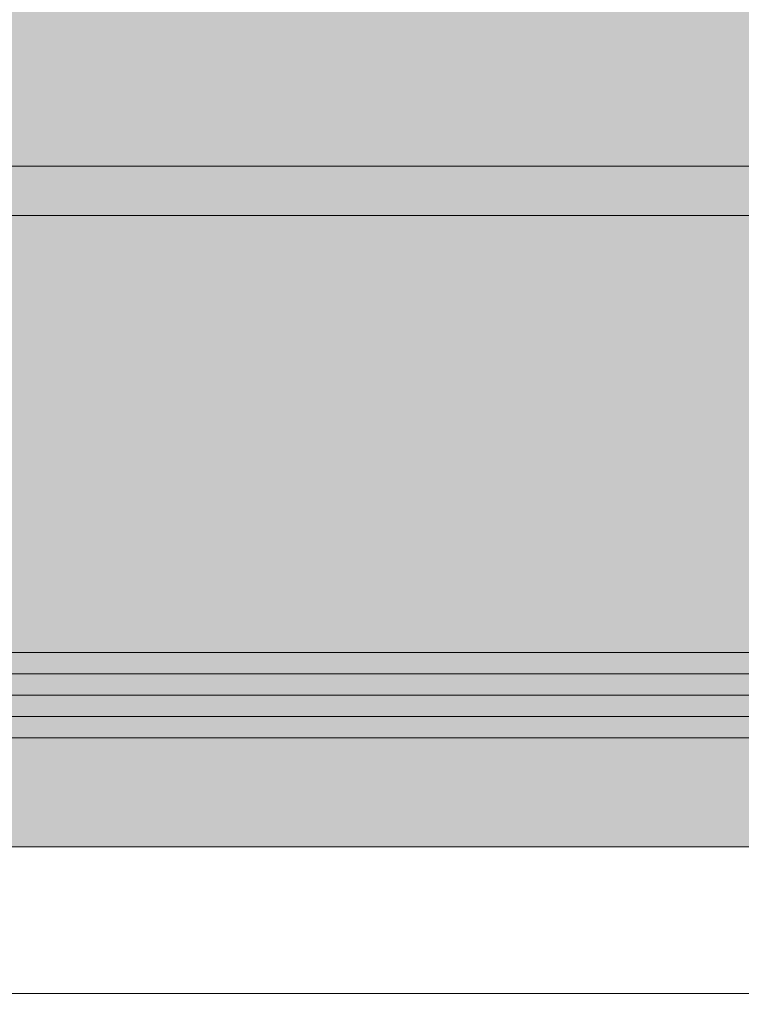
# Model space of a CAD drawing. Header units: millimetres. Extents: x -440702 to -371925, y -30726 to 14201.
# Tile 34 of 256: x -433748 to -433714, y -19787 to -19741. Entities that reach past the tile are written whole.
import ezdxf
from ezdxf.enums import TextEntityAlignment as Align

# ---------------------------------------------------------------- set-up
doc = ezdxf.new("R2010")
doc.units = ezdxf.units.MM
doc.header["$MEASUREMENT"] = 0
doc.layers.add('A-AREA.IFC Model', color=7, linetype='Continuous')
for name, color, linetype, lineweight in [('ARCHICAD Zone Stamps_Pen_No__1', 7, 'Continuous', 13), ('New_A-13-UKS_Pen_No__250', 7, 'Continuous', 13), ('SA viimistlus_põrand_Pen_No__1', 7, 'Continuous', 13)]:
    doc.layers.add(name, color=color, linetype=linetype, lineweight=lineweight)
doc.styles.add('GENERATED_STYLE_1', font='txt')

# ---------------------------------------------------------------- blocks, each defined once
blk = doc.blocks.new('Tuulekoda_101_5_1', base_point=(-434152.903, -18725.255))
at = {"layer": 'A-AREA.IFC Model', "linetype": 'Continuous', "lineweight": 0, "true_color": 0xffffff}
blk.add_hatch(color=7, dxfattribs=at).paths.add_polyline_path([(-431574.845, -18691.208), (-435674.845, -18691.208), (-435674.845, -19779.529), (-431574.845, -19779.529)])
at = {"layer": 'ARCHICAD Zone Stamps_Pen_No__1', "color": 7, "lineweight": 13, "style": 'GENERATED_STYLE_1'}
for tag, p in [('ROOM_NAME', (-434152.903, -18775.541)), ('ROOM_NUMBER', (-434152.903, -19121.255)), ('ROOM_AREA', (-434152.903, -19466.969))]:
    blk.add_attdef(tag, text='', height=220, dxfattribs=at).set_placement(p, align=Align.TOP_LEFT)

msp = doc.modelspace()

# ---------------------------------------------------------------- hatches: boundary and pattern name
at = {"layer": 'SA viimistlus_põrand_Pen_No__1', "linetype": 'Continuous', "lineweight": 13}
h = msp.add_hatch(dxfattribs=at)
h.set_pattern_fill('Brick___Stack_Bond_0001', style=0, pattern_type=2)
h.set_pattern_definition([(0, (0, 0), (0, 50), []), (90, (0, 0), (-225, 0), [])])
h.paths.add_polyline_path([(-435675.987, -19825.905), (-431579.087, -19825.905), (-431579.087, -18431.275), (-435675.987, -18431.275)])

# ---------------------------------------------------------------- linework, layer by layer
at = {"layer": 'A-AREA.IFC Model', "color": 7, "linetype": 'Continuous', "lineweight": 0, "true_color": 0xffffff, "flags": 128}
msp.add_lwpolyline([(-431574.845, -18691.208), (-435674.845, -18691.208), (-435674.845, -19779.529), (-431574.845, -19779.529)], close=True, dxfattribs=at)
at = {"layer": 'New_A-13-UKS_Pen_No__250', "color": 7, "linetype": 'Continuous', "lineweight": 13}
for p, q in [((-434461.394, -19747.605), (-433685.345, -19747.605)), ((-433692.845, -19770.405), (-434461.394, -19770.405)), ((-433692.845, -19771.405), (-434461.394, -19771.405)), ((-433692.845, -19772.405), (-434461.394, -19772.405)), ((-433692.845, -19773.405), (-434461.394, -19773.405)), ((-433692.845, -19774.405), (-434461.394, -19774.405)), ((-433692.845, -19786.405), (-434461.394, -19786.405))]:
    msp.add_line(p, q, dxfattribs=at)

# ---------------------------------------------------------------- block references
at = {"layer": 'A-AREA.IFC Model', "color": 7, "linetype": 'Continuous', "lineweight": 13}
msp.add_blockref('Tuulekoda_101_5_1', (-434152.903, -18725.255), dxfattribs=at)

doc.saveas('drawing.dxf')
